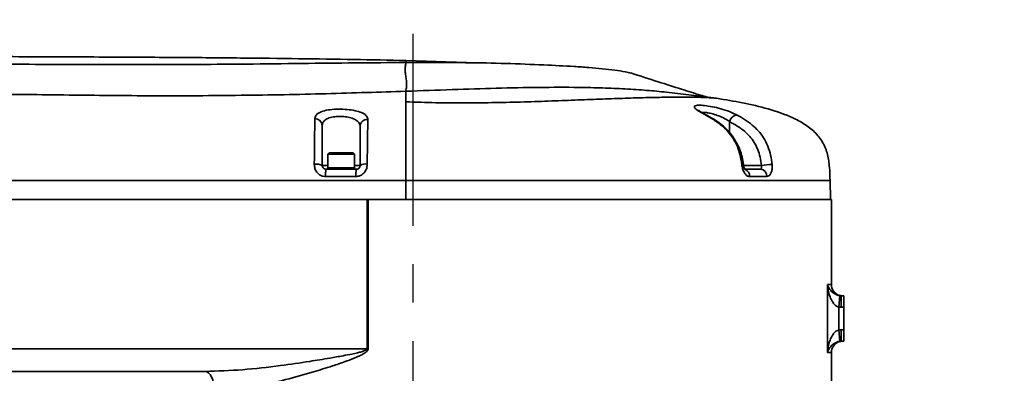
# Model space of a CAD drawing. Header units: millimetres. Extents: x -10540 to 6039, y -7467 to 6433.
# Tile 83 of 236: x -3014 to -2753, y -1938 to -1845. Entities that reach past the tile are written whole.
import ezdxf

# ---------------------------------------------------------------- set-up
doc = ezdxf.new("R2010")
doc.units = ezdxf.units.MM
doc.header["$LTSCALE"] = 8
doc.header["$PDSIZE"] = -1
doc.linetypes.add('CENTER', pattern=[10.16, 6.35, -1.27, 1.27, -1.27])
doc.layers.get('Defpoints').update_dxf_attribs({"true_color": 0x5e5e5e})
doc.dimstyles.new('ISO-25', dxfattribs={"dimscale": 20, "dimtxt": 5, "dimasz": 6, "dimexe": 6, "dimexo": 0.625, "dimtad": 1, "dimtoh": 1, "dimdec": 0, "dimtxsty": 'Standard', "dimcen": 2.5, "dimclrd": 1, "dimclre": 1, "dimclrt": 4, "dimadec": 1, "dimazin": 2, "dimtfac": 1, "dimtdec": 0, "dimtmove": 0, "dimatfit": 0, "dimfxl": 1, "dimarcsym": 0})

# ---------------------------------------------------------------- blocks, each defined once
blk = doc.blocks.new('*D82')
at = {"color": 1, "lineweight": -2, "transparency": 16777216}
blk.add_line((-4390.83, -2053.67), (-1914.8, -1562.84), dxfattribs=at)
at = {"color": 1, "transparency": 16777216}
blk.add_solid([(-1918.68, -1543.23), (-1910.91, -1582.46), (-1797.09, -1539.51)], dxfattribs=at)
at = {"layer": 'Defpoints', "color": 0, "transparency": 16777216}
for p in [(-1797.09, -1539.51), (-4390.83, -2053.67)]:
    blk.add_point(p, dxfattribs=at)
at = {"color": 4, "transparency": 16777216, "insert": (-2280.77, -1551.29), "char_height": 100, "attachment_point": 5, "rotation": 11.2124}
blk.add_mtext('{\\H1.4x;R2644}', dxfattribs=at)
blk = doc.blocks.new('*U98')
at = {"color": 0, "linetype": 'CENTER', "transparency": 16777216}
blk.add_line((0, 273.83), (0, -135.03), dxfattribs=at)

msp = doc.modelspace()

# ---------------------------------------------------------------- linework, layer by layer
at = {"linetype": 'Continuous', "lineweight": 35}
for p, q in [((-2911.64, -1855.39), (-2890.33, -1856.07)), ((-2842.72, -1863.75), (-2829.45, -1865.39)), ((-2933.83, -1872.67), (-2933.93, -1872.67)), ((-2826.03, -1874.49), (-2826.03, -1871.56)), ((-2931.98, -1879.82), (-2932.33, -1880.17)), ((-2932.33, -1880.17), (-2932.33, -1883.82)), ((-2930.16, -1880.17), (-2932.33, -1880.17)), ((-2931.98, -1879.82), (-2930.03, -1879.82)), ((-2925.33, -1880.17), (-2930.16, -1880.17)), ((-2930.03, -1879.82), (-2925.68, -1879.82)), ((-2925.33, -1880.17), (-2925.68, -1879.82)), ((-2925.33, -1883.82), (-2925.33, -1880.17)), ((-2933.83, -1883.17), (-2932.33, -1883.17)), ((-2932.33, -1883.82), (-2932.33, -1884.17)), ((-2930.16, -1883.82), (-2932.33, -1883.82)), ((-2925.33, -1883.82), (-2932.33, -1883.82)), ((-2925.33, -1883.82), (-2930.16, -1883.82)), ((-2925.33, -1883.17), (-2923.83, -1883.17)), ((-2925.33, -1884.17), (-2925.33, -1883.82)), ((-2822.33, -1883.17), (-2817.62, -1883.17)), ((-2932.83, -1884.17), (-2924.83, -1884.17)), ((-2821.88, -1884.17), (-2817.87, -1884.17)), ((-2911.75, -1892.17), (-2911.75, -1887.17)), ((-2799.32, -1892.17), (-2799.45, -1887.12)), ((-2921.97, -1931.67), (-2921.97, -1892.17)), ((-2921.97, -1892.17), (-2921.68, -1892.17)), ((-2921.68, -1892.17), (-2921.68, -1931.67)), ((-2799.08, -1892.17), (-2921.68, -1892.17)), ((-2799.08, -1914.67), (-2799.08, -1892.17)), ((-2800.11, -1932.67), (-2800.11, -1914.67)), ((-2800.11, -1914.67), (-2799.08, -1914.67)), ((-2796.81, -1917.65), (-2797.14, -1920.63)), ((-2796.08, -1917.67), (-2797.08, -1917.49)), ((-2796.81, -1917.65), (-2796.47, -1917.67)), ((-2796.47, -1917.67), (-2795.83, -1917.67)), ((-2796.47, -1917.67), (-2796.47, -1920.67)), ((-2795.83, -1917.67), (-2795.83, -1920.67)), ((-2797.14, -1920.63), (-2797.14, -1926.7)), ((-2796.47, -1920.67), (-2797.14, -1920.63)), ((-2795.83, -1920.67), (-2796.47, -1920.67)), ((-2795.83, -1920.67), (-2795.83, -1926.67)), ((-2797.14, -1926.7), (-2796.47, -1926.67)), ((-2797.14, -1926.7), (-2796.81, -1929.68)), ((-2796.47, -1926.67), (-2796.47, -1929.67)), ((-2796.47, -1926.67), (-2795.83, -1926.67)), ((-2795.83, -1926.67), (-2795.83, -1929.67)), ((-2797.08, -1929.84), (-2796.08, -1929.67)), ((-2796.47, -1929.67), (-2796.81, -1929.68)), ((-2795.83, -1929.67), (-2796.47, -1929.67)), ((-2921.68, -1931.67), (-2921.97, -1931.67)), ((-2799.08, -1932.67), (-2800.11, -1932.67)), ((-2799.08, -1943.67), (-2799.08, -1932.67)), ((-3030.28, -1937.67), (-2964.8, -1937.67))]:
    msp.add_line(p, q, dxfattribs=at)
at = {"linetype": 'Continuous', "lineweight": 35, "flags": 128}
for points in [[(-2831.8, -1870.03), (-2831.91, -1869.98), (-2832.13, -1869.96)], [(-2822.79, -1882.88), (-2822.58, -1882.88), (-2822.43, -1882.9), (-2822.37, -1882.92), (-2822.37, -1882.93)], [(-2962.42, -1942.67), (-2962.47, -1941.69), (-2962.61, -1940.75), (-2962.82, -1939.89), (-2963.12, -1939.13), (-2963.48, -1938.51), (-2963.89, -1938.05), (-2964.34, -1937.76), (-2964.8, -1937.67)]]:
    msp.add_lwpolyline(points, dxfattribs=at)
at = {"linetype": 'Continuous', "lineweight": 35}
for centre, radius, start, end in [((-2935.74, -1872.66), 1.92, 2.6913, 91.9123), ((-2823.6, -1872.14), 2.5, 104.6429, 166.5273), ((-2921.9, -1872.88), 1.93, 86.7319, 177.5017), ((-2935.4, -1886.33), 3.54, 63.6257, 98.6434), ((-2922.36, -1885.61), 2.85, 81.0393, 120.9379), ((-2814.33, -1903.8), 20.89, 91.2622, 99.0611), ((-2923.91, -1885.63), 9.04, 170.7048, 182.9783), ((-2915.56, -1885.62), 9.38, 171.0515, 182.867), ((-2822.65, -1886.01), 1.92, 357.5095, 67.8987), ((-2818.02, -1886.01), 1.86, 357.4768, 85.1449), ((-2796.08, -1914.67), 3, 180, 250.3379), ((-2796.08, -1932.67), 3, 109.6271, 180)]:
    msp.add_arc(centre, radius, start, end, dxfattribs=at)
for points, knots in [([(-3350.83, -1854.27), (-3339.78, -1854.27), (-3317.38, -1854.26), (-3283.45, -1854.27), (-3248.93, -1854.27), (-3214.12, -1854.28), (-3179.32, -1854.27), (-3144.84, -1854.27), (-3113.31, -1854.26), (-3084.87, -1854.26), (-3059.58, -1854.28), (-3035.1, -1854.31), (-3011.54, -1854.37), (-2990.51, -1854.46), (-2971.94, -1854.57), (-2955.76, -1854.71), (-2940.34, -1854.89), (-2925.72, -1855.1), (-2916.24, -1855.29), (-2911.64, -1855.39)], [0, 0, 0, 0, 0.0754819, 0.1529621, 0.2317924, 0.311285, 0.3907469, 0.4694878, 0.5468344, 0.6060767, 0.6637596, 0.7195898, 0.7733043, 0.8246754, 0.8632482, 0.9001345, 0.9352636, 0.9685728, 1, 1, 1, 1]), ([(-3350.83, -1857.19), (-3321.05, -1857.03), (-3265.65, -1856.73), (-3184.62, -1855.98), (-3107.72, -1855.73), (-3052.14, -1856.06), (-3017.85, -1856.35), (-3004.86, -1856.43), (-2991.9, -1856.47), (-2979.03, -1856.47), (-2966.33, -1856.43), (-2953, -1856.33), (-2939.2, -1856.17), (-2925.02, -1855.99), (-2916.09, -1855.94), (-2911.63, -1855.91)], [0, 0, 0, 0, 0.200813, 0.373704, 0.546598, 0.719492, 0.748637, 0.777893, 0.807153, 0.836343, 0.865439, 0.894476, 0.929626, 0.964843, 1, 1, 1, 1]), ([(-2911.63, -1855.91), (-2911.74, -1856.33), (-2911.93, -1857.13), (-2911.87, -1858.43), (-2911.69, -1859.71), (-2911.51, -1861), (-2911.45, -1862.29), (-2911.65, -1863.1), (-2911.75, -1863.52)], [0, 0, 0, 0, 0.174764, 0.339749, 0.5, 0.660251, 0.825236, 1, 1, 1, 1]), ([(-2911.64, -1855.39), (-2911.64, -1855.39), (-2911.64, -1855.39), (-2911.64, -1855.44), (-2911.64, -1855.59), (-2911.64, -1855.8), (-2911.63, -1855.91)], [0, 0, 0, 0, 0.221549, 0.457333, 0.716362, 1, 1, 1, 1]), ([(-2911.63, -1855.91), (-2908.96, -1855.9), (-2903.6, -1855.89), (-2894.73, -1855.95), (-2885.04, -1856.14), (-2878.46, -1856.42), (-2875.16, -1856.56)], [0, 0, 0, 0, 0.202515, 0.405531, 0.701902, 1, 1, 1, 1]), ([(-2875.16, -1856.56), (-2872.45, -1856.69), (-2868.3, -1856.88), (-2863.28, -1857.23), (-2859.65, -1857.55), (-2856.39, -1857.93), (-2853.76, -1858.32), (-2852.6, -1858.6), (-2852.12, -1858.71)], [0, 0, 0, 0, 0.284904, 0.43519, 0.585451, 0.738314, 0.891077, 1, 1, 1, 1]), ([(-2831.96, -1865.08), (-2832.53, -1864.9), (-2834.75, -1864.23), (-2839.09, -1862.87), (-2845.26, -1860.92), (-2849.77, -1859.45), (-2852.2, -1858.67)], [0, 0, 0, 0, 0.087705, 0.34147, 0.645253, 1, 1, 1, 1]), ([(-2911.75, -1863.52), (-2907.61, -1863.37), (-2899.34, -1863.09), (-2887.6, -1862.7), (-2876.4, -1862.47), (-2867.12, -1862.46), (-2859.59, -1862.62), (-2853.59, -1862.88), (-2847.9, -1863.26), (-2844.45, -1863.59), (-2842.72, -1863.75)], [0, 0, 0, 0, 0.149455, 0.29893, 0.452546, 0.60617, 0.704093, 0.802015, 0.901011, 1, 1, 1, 1]), ([(-2911.75, -1863.52), (-2915.18, -1863.63), (-2922.05, -1863.85), (-2932.82, -1864.18), (-2943.92, -1864.44), (-2955.31, -1864.61), (-2966.84, -1864.71), (-2978.44, -1864.72), (-2989.78, -1864.65), (-3004.83, -1864.46), (-3046.35, -1864.06), (-3103.97, -1863.87), (-3173.68, -1864.48), (-3252.41, -1865.5), (-3311.46, -1865.83), (-3350.83, -1866.06)], [0, 0, 0, 0, 0.025854, 0.051707, 0.077931, 0.104226, 0.130587, 0.156958, 0.183245, 0.207606, 0.259137, 0.465265, 0.598949, 0.732634, 1, 1, 1, 1]), ([(-2911.75, -1863.52), (-2911.75, -1863.91), (-2911.75, -1864.68), (-2911.75, -1865.79), (-2911.75, -1866.32)], [0, 0, 0, 0, 0.512636, 1, 1, 1, 1]), ([(-2911.75, -1866.32), (-2909.08, -1866.41), (-2903.74, -1866.58), (-2895.78, -1866.62), (-2887.96, -1866.54), (-2880.35, -1866.35), (-2873.05, -1866.1), (-2866.11, -1865.83), (-2859.6, -1865.58), (-2853.59, -1865.36), (-2848.13, -1865.2), (-2843.29, -1865.1), (-2839.11, -1865.07), (-2835.63, -1865.09), (-2832.89, -1865.15), (-2830.92, -1865.25), (-2829.68, -1865.35), (-2829.53, -1865.37), (-2829.45, -1865.39)], [0, 0, 0, 0, 0.062499, 0.124999, 0.187498, 0.249998, 0.312498, 0.374998, 0.437499, 0.499999, 0.562499, 0.624999, 0.687499, 0.749999, 0.812499, 0.875, 0.9375, 1, 1, 1, 1]), ([(-2829.45, -1865.39), (-2827.16, -1865.76), (-2822.59, -1866.51), (-2815.83, -1868.1), (-2810.33, -1869.96), (-2806.22, -1872.11), (-2803.44, -1874.22), (-2801.24, -1876.96), (-2799.99, -1880.24), (-2799.54, -1883.7), (-2799.48, -1886.01), (-2799.45, -1887.17)], [0, 0, 0, 0, 0.166828, 0.33363, 0.500317, 0.583678, 0.666954, 0.750101, 0.833262, 0.916586, 1, 1, 1, 1]), ([(-2935.8, -1870.75), (-2935.72, -1870.39), (-2935.56, -1869.68), (-2934.26, -1868.92), (-2932.36, -1868.43), (-2930.1, -1868.23), (-2927.77, -1868.27), (-2925.57, -1868.53), (-2923.71, -1869), (-2922.37, -1869.68), (-2921.84, -1870.37), (-2921.8, -1870.82), (-2921.79, -1870.95)], [0, 0, 0, 0, 0.118199, 0.234999, 0.343492, 0.44517, 0.543567, 0.641643, 0.741854, 0.846329, 0.956924, 1, 1, 1, 1]), ([(-2911.75, -1866.32), (-2911.75, -1866.79), (-2911.75, -1867.73), (-2911.75, -1869.56), (-2911.75, -1871.71), (-2911.75, -1873.95), (-2911.75, -1875.95), (-2911.75, -1877.73), (-2911.75, -1879.82), (-2911.75, -1882.18), (-2911.75, -1884.67), (-2911.75, -1886.33), (-2911.75, -1887.17)], [0, 0, 0, 0, 0.1667691, 0.3335201, 0.5002101, 0.6251697, 0.6876747, 0.7501432, 0.8125732, 0.8749973, 0.9374706, 1, 1, 1, 1]), ([(-2832.13, -1869.96), (-2832.79, -1869.6), (-2834.1, -1868.88), (-2835.25, -1868.05), (-2835.51, -1867.49), (-2834.91, -1867.22), (-2833.59, -1867.19), (-2831.72, -1867.39), (-2829.5, -1867.82), (-2827.14, -1868.47), (-2825.37, -1869.15), (-2824.47, -1869.6), (-2824.23, -1869.72)], [0, 0, 0, 0, 0.119436, 0.237706, 0.348134, 0.45129, 0.550416, 0.648462, 0.747937, 0.851147, 0.960396, 1, 1, 1, 1]), ([(-2935.93, -1882.84), (-2935.92, -1882.13), (-2935.92, -1880.71), (-2935.9, -1878.72), (-2935.88, -1876.91), (-2935.85, -1875.01), (-2935.83, -1873.16), (-2935.81, -1871.73), (-2935.81, -1871), (-2935.8, -1870.75)], [0, 0, 0, 0, 0.125004, 0.249835, 0.374103, 0.498536, 0.697204, 0.896412, 1, 1, 1, 1]), ([(-2923.83, -1872.79), (-2923.83, -1872.67), (-2923.86, -1872.24), (-2924.24, -1871.57), (-2925.2, -1870.91), (-2926.53, -1870.45), (-2928.1, -1870.19), (-2929.77, -1870.15), (-2931.38, -1870.34), (-2932.74, -1870.82), (-2933.66, -1871.56), (-2933.77, -1872.23), (-2933.83, -1872.57)], [0, 0, 0, 0, 0.043713, 0.155648, 0.26076, 0.360886, 0.458264, 0.55556, 0.656038, 0.763663, 0.880499, 1, 1, 1, 1]), ([(-2831.8, -1870.02), (-2832.16, -1869.83), (-2832.83, -1869.47), (-2833.56, -1869.02), (-2833.97, -1868.74), (-2834.16, -1868.57), (-2834.14, -1868.6), (-2834.13, -1868.61)], [0, 0, 0, 0, 0.298926, 0.552742, 0.776813, 0.950184, 1, 1, 1, 1]), ([(-2826.03, -1871.56), (-2826.19, -1871.44), (-2826.8, -1871.02), (-2828.02, -1870.37), (-2829.66, -1869.73), (-2831.21, -1869.32), (-2832.51, -1869.12), (-2833.03, -1869.16), (-2833.28, -1869.18)], [0, 0, 0, 0, 0.07464, 0.279534, 0.471523, 0.655273, 0.835601, 1, 1, 1, 1]), ([(-2822.79, -1882.88), (-2822.92, -1882.07), (-2823.16, -1880.44), (-2823.92, -1878.1), (-2825.04, -1875.95), (-2826.65, -1873.87), (-2828.75, -1872.02), (-2830.69, -1870.75), (-2831.84, -1870.12), (-2832.13, -1869.96)], [0, 0, 0, 0, 0.137378, 0.274501, 0.415599, 0.556846, 0.74606, 0.935824, 1, 1, 1, 1]), ([(-2822.38, -1882.93), (-2822.4, -1882.74), (-2822.49, -1881.89), (-2822.83, -1880.39), (-2823.49, -1878.48), (-2824.42, -1876.64), (-2825.58, -1874.92), (-2826.91, -1873.42), (-2828.4, -1872.13), (-2830.01, -1871.02), (-2831.17, -1870.34), (-2831.77, -1869.98)], [0, 0, 0, 0, 0.032597, 0.144698, 0.26075, 0.379819, 0.502524, 0.628809, 0.742, 0.864891, 1, 1, 1, 1]), ([(-2824.23, -1869.72), (-2823.5, -1870.12), (-2822.04, -1870.92), (-2820.08, -1872.36), (-2818.37, -1873.99), (-2816.95, -1875.84), (-2815.86, -1878.03), (-2815.12, -1880.43), (-2814.9, -1882.09), (-2814.79, -1882.91)], [0, 0, 0, 0, 0.157968, 0.315756, 0.450714, 0.585409, 0.72484, 0.864452, 1, 1, 1, 1]), ([(-2933.83, -1872.57), (-2933.83, -1872.81), (-2933.83, -1873.49), (-2933.83, -1874.81), (-2933.83, -1876.46), (-2933.83, -1878.13), (-2933.83, -1879.67), (-2933.83, -1881.37), (-2933.83, -1882.57), (-2933.83, -1883.17)], [0, 0, 0, 0, 0.110897, 0.316736, 0.521967, 0.641681, 0.761208, 0.880506, 1, 1, 1, 1]), ([(-2923.83, -1883.17), (-2923.83, -1882.28), (-2923.83, -1880.83), (-2923.83, -1879.04), (-2923.83, -1877.11), (-2923.83, -1875.07), (-2923.83, -1873.63), (-2923.83, -1872.93), (-2923.83, -1872.79)], [0, 0, 0, 0, 0.173293, 0.284403, 0.398845, 0.661207, 0.933968, 1, 1, 1, 1]), ([(-2921.79, -1870.95), (-2921.79, -1871.64), (-2921.8, -1872.7), (-2921.82, -1874.58), (-2921.85, -1876.15), (-2921.87, -1877.87), (-2921.9, -1879.99), (-2921.91, -1881.74), (-2921.92, -1882.8)], [0, 0, 0, 0, 0.284625, 0.431612, 0.578355, 0.695729, 0.816252, 1, 1, 1, 1]), ([(-2817.62, -1883.17), (-2817.72, -1882.43), (-2817.91, -1880.98), (-2818.53, -1878.91), (-2819.46, -1877.03), (-2820.68, -1875.43), (-2822.2, -1873.98), (-2823.99, -1872.67), (-2825.35, -1871.93), (-2826.03, -1871.56)], [0, 0, 0, 0, 0.136488, 0.270419, 0.404147, 0.5364, 0.668949, 0.834373, 1, 1, 1, 1]), ([(-2932.93, -1886.1), (-2933.15, -1886.08), (-2933.71, -1886.04), (-2934.56, -1885.67), (-2935.33, -1884.94), (-2935.84, -1883.95), (-2935.9, -1883.21), (-2935.93, -1882.84)], [0, 0, 0, 0, 0.13304, 0.339504, 0.550406, 0.770164, 1, 1, 1, 1]), ([(-2933.83, -1883.17), (-2933.82, -1883.28), (-2933.79, -1883.5), (-2933.62, -1883.8), (-2933.37, -1884.03), (-2933.08, -1884.15), (-2932.9, -1884.16), (-2932.83, -1884.17)], [0, 0, 0, 0, 0.223966, 0.440307, 0.652767, 0.86376, 1, 1, 1, 1]), ([(-2921.92, -1882.8), (-2921.93, -1883.06), (-2921.97, -1883.68), (-2922.32, -1884.61), (-2923, -1885.44), (-2923.91, -1885.99), (-2924.59, -1886.06), (-2924.93, -1886.09)], [0, 0, 0, 0, 0.158822, 0.379421, 0.591069, 0.796782, 1, 1, 1, 1]), ([(-2924.83, -1884.17), (-2924.71, -1884.16), (-2924.49, -1884.13), (-2924.19, -1883.96), (-2923.96, -1883.71), (-2923.84, -1883.42), (-2923.83, -1883.24), (-2923.83, -1883.17)], [0, 0, 0, 0, 0.211198, 0.421201, 0.630475, 0.843448, 1, 1, 1, 1]), ([(-2820.73, -1886.09), (-2820.86, -1886.08), (-2821.2, -1886.04), (-2821.73, -1885.67), (-2822.23, -1884.95), (-2822.62, -1883.98), (-2822.73, -1883.25), (-2822.79, -1882.88)], [0, 0, 0, 0, 0.133578, 0.343259, 0.556293, 0.774867, 1, 1, 1, 1]), ([(-2821.91, -1884.28), (-2821.9, -1884.29), (-2821.9, -1884.29), (-2822, -1884.17), (-2822.13, -1883.92), (-2822.25, -1883.55), (-2822.34, -1883.2), (-2822.36, -1882.98), (-2822.36, -1882.93)], [0, 0, 0, 0, 0.10647, 0.298162, 0.480973, 0.678535, 0.921645, 1, 1, 1, 1]), ([(-2817.87, -1884.17), (-2817.82, -1884.16), (-2817.71, -1884.13), (-2817.6, -1883.96), (-2817.54, -1883.71), (-2817.55, -1883.42), (-2817.6, -1883.24), (-2817.62, -1883.17)], [0, 0, 0, 0, 0.210344, 0.422284, 0.63656, 0.854131, 1, 1, 1, 1]), ([(-2814.79, -1882.91), (-2814.77, -1883.15), (-2814.73, -1883.75), (-2814.86, -1884.65), (-2815.17, -1885.45), (-2815.63, -1885.99), (-2815.99, -1886.06), (-2816.17, -1886.1)], [0, 0, 0, 0, 0.147795, 0.366501, 0.580081, 0.790574, 1, 1, 1, 1]), ([(-2924.93, -1886.09), (-2926.26, -1886.09), (-2928.93, -1886.09), (-2931.6, -1886.09), (-2932.93, -1886.1)], [0, 0, 0, 0, 0.499057, 1, 1, 1, 1]), ([(-2816.17, -1886.1), (-2816.89, -1886.1), (-2818.34, -1886.1), (-2819.93, -1886.1), (-2820.73, -1886.09)], [0, 0, 0, 0, 0.490924, 1, 1, 1, 1]), ([(-2911.75, -1887.17), (-2913.02, -1887.17), (-2915.91, -1887.17), (-2920.8, -1887.17), (-2926.79, -1887.17), (-2933.87, -1887.17), (-2942.05, -1887.17), (-2951.3, -1887.17), (-2961.59, -1887.17), (-2972.9, -1887.17), (-2985.18, -1887.17), (-2998.95, -1887.17), (-3014.24, -1887.17), (-3031.04, -1887.17), (-3048.74, -1887.17), (-3067.26, -1887.17), (-3088.59, -1887.17), (-3112.74, -1887.17), (-3139.66, -1887.17), (-3168.05, -1887.17), (-3197.7, -1887.17), (-3228.38, -1887.17), (-3258.99, -1887.17), (-3289.29, -1887.17), (-3319.07, -1887.17), (-3348.11, -1887.17), (-3375.51, -1887.17), (-3401.17, -1887.17), (-3425.04, -1887.17), (-3447.82, -1887.17), (-3469.47, -1887.17), (-3489.93, -1887.17), (-3503.15, -1887.17), (-3509.57, -1887.17)], [0, 0, 0, 0, 0.006355, 0.014526, 0.02454, 0.036402, 0.050099, 0.065598, 0.082853, 0.101802, 0.122373, 0.144481, 0.170954, 0.199098, 0.228763, 0.259791, 0.29202, 0.335763, 0.380903, 0.427067, 0.478164, 0.529583, 0.580888, 0.631672, 0.681563, 0.730224, 0.777356, 0.819001, 0.858981, 0.897161, 0.933437, 0.967732, 1, 1, 1, 1]), ([(-2911.75, -1892.17), (-2914.64, -1892.17), (-2920.42, -1892.17), (-2929.3, -1892.17), (-2938.13, -1892.17), (-2946.98, -1892.17), (-2955.63, -1892.17), (-2965.98, -1892.17), (-2977.96, -1892.17), (-2991.56, -1892.17), (-3012.89, -1892.17), (-3042.04, -1892.17), (-3081.32, -1892.17), (-3122.95, -1892.17), (-3166.83, -1892.17), (-3205.41, -1892.17), (-3238.68, -1892.17), (-3266.7, -1892.17), (-3294.83, -1892.17), (-3322.81, -1892.17), (-3350.7, -1892.17), (-3376.39, -1892.17), (-3400.28, -1892.17), (-3422.33, -1892.17), (-3444.68, -1892.17), (-3466.9, -1892.17), (-3488.57, -1892.17), (-3502.67, -1892.17), (-3509.56, -1892.17)], [0, 0, 0, 0, 0.014484, 0.029003, 0.044572, 0.058867, 0.073439, 0.08799, 0.110819, 0.133617, 0.156263, 0.217865, 0.27991, 0.353315, 0.426692, 0.5, 0.546788, 0.593549, 0.640509, 0.687871, 0.73389, 0.780389, 0.816785, 0.853763, 0.891038, 0.929048, 0.965368, 1, 1, 1, 1]), ([(-2921.97, -1892.17), (-2938.28, -1892.17), (-2970.91, -1892.17), (-3023.91, -1892.17), (-3080.99, -1892.17), (-3142.13, -1892.17), (-3203.29, -1892.17), (-3264.5, -1892.17), (-3325.75, -1892.17), (-3380.24, -1892.17), (-3427.91, -1892.17), (-3468.77, -1892.17), (-3495.96, -1892.17), (-3509.56, -1892.17)], [0, 0, 0, 0, 0.083352, 0.166702, 0.270688, 0.374674, 0.478709, 0.582744, 0.68699, 0.791233, 0.860823, 0.930416, 1, 1, 1, 1]), ([(-2797.14, -1920.63), (-2797.33, -1920.57), (-2797.63, -1920.47), (-2798.16, -1920.08), (-2798.85, -1919.28), (-2799.62, -1917.65), (-2799.99, -1916.01), (-2800.09, -1914.92), (-2800.11, -1914.67), (-2800.11, -1914.67)], [0, 0, 0, 0, 0.080132, 0.123953, 0.266763, 0.515514, 0.891419, 0.997918, 1, 1, 1, 1]), ([(-2800.11, -1914.67), (-2800.11, -1914.67), (-2800.07, -1914.79), (-2799.9, -1915.33), (-2799.43, -1916.15), (-2798.58, -1916.97), (-2797.85, -1917.37), (-2797.3, -1917.57), (-2797, -1917.62), (-2796.81, -1917.65)], [0, 0, 0, 0, 0.002093, 0.109529, 0.48778, 0.735987, 0.877311, 0.922775, 1, 1, 1, 1]), ([(-2800.11, -1932.67), (-2800.11, -1932.66), (-2800.09, -1932.42), (-2799.99, -1931.33), (-2799.62, -1929.69), (-2798.85, -1928.05), (-2798.16, -1927.25), (-2797.63, -1926.87), (-2797.33, -1926.77), (-2797.14, -1926.7)], [0, 0, 0, 0, 0.0020823, 0.1085809, 0.4844857, 0.7332371, 0.8760469, 0.9198681, 1, 1, 1, 1]), ([(-2796.81, -1929.68), (-2797, -1929.72), (-2797.3, -1929.76), (-2797.85, -1929.96), (-2798.58, -1930.36), (-2799.43, -1931.18), (-2799.9, -1932), (-2800.07, -1932.54), (-2800.11, -1932.66), (-2800.11, -1932.67)], [0, 0, 0, 0, 0.077225, 0.1226888, 0.2640126, 0.5122196, 0.8904705, 0.9979074, 1, 1, 1, 1]), ([(-3030.5, -1931.67), (-3012.66, -1931.67), (-2976.99, -1931.67), (-2940.83, -1931.67), (-2922.48, -1931.67), (-2921.97, -1931.67)], [0, 0, 0, 0, 0.492825, 0.985699, 1, 1, 1, 1]), ([(-2964.8, -1937.67), (-2961.52, -1937.56), (-2954.92, -1937.36), (-2945.68, -1936.26), (-2937.97, -1935.16), (-2932.44, -1934.26), (-2928.72, -1933.6), (-2926.25, -1933.12), (-2924.64, -1932.77), (-2923.58, -1932.5), (-2922.83, -1932.26), (-2922.35, -1932.07), (-2922.08, -1931.88), (-2922, -1931.79), (-2921.97, -1931.72), (-2921.97, -1931.69), (-2921.97, -1931.67)], [0, 0, 0, 0, 0.23154, 0.464867, 0.64403, 0.766071, 0.847611, 0.901509, 0.936977, 0.960301, 0.975641, 0.990307, 0.995346, 0.997446, 0.998727, 1, 1, 1, 1]), ([(-2921.68, -1931.67), (-2921.68, -1931.7), (-2921.69, -1931.82), (-2921.76, -1932.02), (-2922.01, -1932.38), (-2922.48, -1932.75), (-2923.21, -1933.19), (-2924.23, -1933.68), (-2925.78, -1934.33), (-2928.14, -1935.21), (-2931.69, -1936.41), (-2936.97, -1938.06), (-2943.25, -1939.81), (-2949.94, -1941.34), (-2956.27, -1942.43), (-2960.38, -1942.59), (-2962.42, -1942.67)], [0, 0, 0, 0, 0.002286, 0.007715, 0.014466, 0.031204, 0.04743, 0.071334, 0.107004, 0.160581, 0.24109, 0.361197, 0.537499, 0.691719, 0.846158, 1, 1, 1, 1])]:
    msp.add_open_spline(points, degree=3, knots=knots, dxfattribs=at)
msp.add_open_spline([(-2799.45, -1887.17), (-2799.55, -1887.17), (-2799.76, -1887.17), (-2801.45, -1887.17), (-2804.13, -1887.17), (-2807.87, -1887.17), (-2812.61, -1887.17), (-2818.3, -1887.17), (-2824.9, -1887.17), (-2832.33, -1887.17), (-2840.53, -1887.17), (-2849.41, -1887.17), (-2858.88, -1887.17), (-2868.86, -1887.17), (-2879.24, -1887.17), (-2889.92, -1887.17), (-2900.79, -1887.17), (-2908.1, -1887.17), (-2911.75, -1887.17)], degree=3, dxfattribs=at)

# ---------------------------------------------------------------- block references
at = {"color": 4, "linetype": 'CENTER'}
msp.add_blockref('*U98', (-2909.83, -2122.17), dxfattribs=at)

# ---------------------------------------------------------------- dimensions: what is measured, and where the dimension line sits
dim = msp.add_radius_dim(center=(-4390.83, -2053.67), mpoint=(-1797.09, -1539.51), text='{\\H1.4x;<>}', dimstyle='ISO-25')
dim.commit()
dim.dimension.update_dxf_attribs({"geometry": '*D82', "text_midpoint": (-2264.73, -1632.21), "dimtype": 164})

doc.saveas('drawing.dxf')
